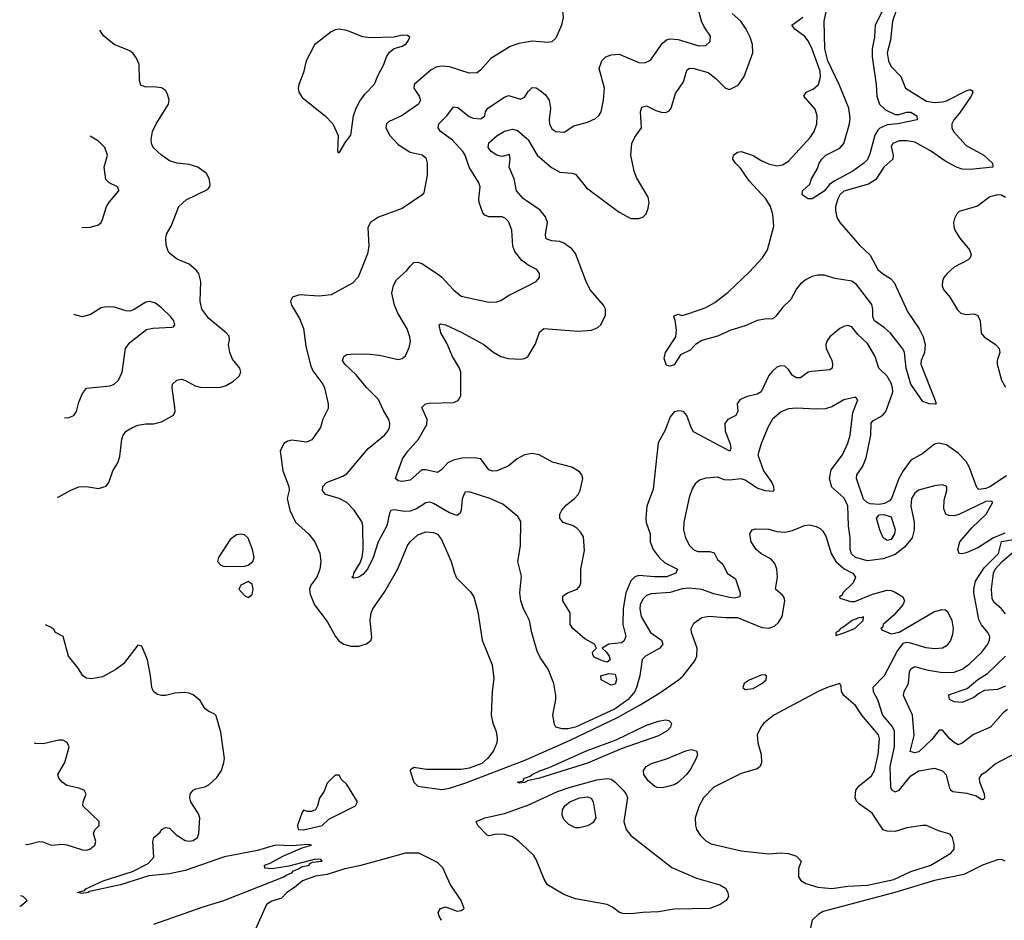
# Model space of a CAD drawing. Header units: inches. Extents: x 1843162 to 1959474, y 907081 to 1016326.
# Tile 156 of 256: x 1847431 to 1852424, y 991430 to 995998. Entities that reach past the tile are written whole.
import ezdxf

# ---------------------------------------------------------------- set-up
doc = ezdxf.new("R2010")
doc.units = ezdxf.units.IN
doc.header["$MEASUREMENT"] = 0
doc.layers.add('B8949', color=7, linetype='Continuous')
doc.layers.add('B8959', color=7, linetype='Continuous')

msp = doc.modelspace()

# ---------------------------------------------------------------- linework, layer by layer
at = {"layer": 'B8949', "color": 5}
for points, elevation in [([(1847620.8, 993576.2), (1847630, 993578.3), (1847690, 993611.6), (1847730, 993627.6), (1847770, 993629.7), (1847830, 993620.5), (1847870, 993632), (1847883.1, 993650), (1847903.7, 993710), (1847929.1, 993750.9), (1847937.8, 993782.2), (1847949.1, 993870.9), (1847955.8, 993890), (1847970.4, 993910), (1848002, 993930), (1848030, 993941.3), (1848070, 993947.8), (1848110, 993948.2), (1848150, 993958.3), (1848210, 993992.7), (1848218.7, 994010), (1848218, 994030), (1848203.1, 994130), (1848206.4, 994150), (1848227.7, 994170), (1848250, 994175.1), (1848268.7, 994170), (1848320.6, 994140.6), (1848352.8, 994132.8), (1848450, 994133.8), (1848478.4, 994141.6), (1848515.7, 994164.3), (1848543.6, 994190), (1848551.6, 994210), (1848547.6, 994230), (1848510, 994275.8), (1848496.3, 994310), (1848490.2, 994349.8), (1848494.6, 994374.6), (1848492.5, 994392.5), (1848478.4, 994410), (1848390, 994482.6), (1848354.6, 994530), (1848345.3, 994570), (1848348.8, 994670), (1848339.5, 994710), (1848326.5, 994726.5), (1848290, 994757.1), (1848230, 994783.1), (1848193.4, 994810), (1848183.4, 994823.4), (1848173.7, 994853.7), (1848171.3, 994890), (1848175.8, 994910), (1848199, 994950), (1848238.3, 995050), (1848275.1, 995084.9), (1848383.4, 995136.6), (1848394.9, 995150), (1848397.3, 995162.7), (1848392.2, 995192.2), (1848377.5, 995217.5), (1848334.9, 995250), (1848290, 995262.6), (1848229.4, 995269.4), (1848190, 995282.4), (1848150.3, 995310), (1848107.6, 995350), (1848099, 995370), (1848097.3, 995390), (1848104.9, 995430), (1848122.4, 995470), (1848185.3, 995570), (1848188.8, 995590), (1848180.6, 995620.6), (1848170, 995638), (1848150, 995652.2), (1848110, 995658), (1848070, 995654.9), (1848045.5, 995665.5), (1848037.6, 995690), (1848036.5, 995770), (1848023, 995803), (1848006.3, 995826.3), (1847990, 995839.3), (1847910, 995872), (1847856, 995916), (1847837.8, 995945.4)], 660), ([(1850000, 995883.7), (1849962.3, 995877.7), (1849918.5, 995861.5), (1849819.3, 995800.7), (1849770, 995743.8), (1849750, 995728.7), (1849710, 995726.7), (1849610, 995759.4), (1849570, 995761.9), (1849542.8, 995757.2), (1849516.6, 995743.3), (1849431.1, 995670), (1849429.8, 995650), (1849457.2, 995610), (1849463.9, 995590), (1849452.6, 995570), (1849370, 995511.5), (1849300.8, 995479.2), (1849291.2, 995470), (1849288, 995450), (1849307, 995410), (1849350, 995365), (1849410, 995326.8), (1849472.1, 995312.1), (1849490, 995297.2), (1849497, 995270), (1849497.6, 995210), (1849479.5, 995120.5), (1849470, 995108), (1849370, 995040.9), (1849250, 994996.5), (1849209.7, 994970), (1849196.1, 994943.9), (1849200.4, 994850), (1849195.1, 994810), (1849147.6, 994692.4), (1849118.7, 994661.3), (1849010, 994601.6), (1848950, 994595.6), (1848850, 994602), (1848814, 994590), (1848804.5, 994570), (1848809.6, 994550), (1848850, 994481.6), (1848870, 994432.3), (1848881.4, 994341.4), (1848905.2, 994245.2), (1848917.5, 994217.5), (1848967.8, 994150), (1848976.9, 994130), (1848995.6, 994050), (1848994.3, 994025.7), (1848968.2, 993971.8), (1848956.2, 993930), (1848912.7, 993867.3), (1848884.8, 993855.2), (1848810, 993864.4), (1848790, 993860.4), (1848770, 993847.7), (1848751.2, 993808.8), (1848764.8, 993710), (1848796.1, 993630), (1848796.4, 993610), (1848787.8, 993570), (1848799.8, 993510), (1848829.2, 993449.2), (1848895.6, 993390), (1848927.6, 993350), (1848952, 993292), (1848957.2, 993250), (1848952.1, 993210), (1848937.2, 993170), (1848907, 993130), (1848901, 993110), (1848904.3, 993084.3), (1848926.3, 993030), (1848990, 992946), (1849031.6, 992870), (1849050, 992845.3), (1849074, 992830), (1849110, 992820.7), (1849150, 992820.8), (1849190, 992831.5), (1849211.3, 992848.7), (1849215.8, 992864.2), (1849208.2, 992951.8), (1849212.6, 992990), (1849220.8, 993010), (1849282.1, 993097.9), (1849348.4, 993211.6), (1849396.8, 993330), (1849410.2, 993350), (1849450, 993384.6), (1849490, 993399.4), (1849530, 993397.5), (1849550, 993387.7), (1849570, 993360.5), (1849619.2, 993250), (1849635.4, 993190), (1849646.6, 993166.6), (1849716.3, 993096.3), (1849733.3, 993070), (1849753.7, 992993.7), (1849776.4, 992850), (1849825.9, 992725.9), (1849835.5, 992655.5), (1849827.1, 992590), (1849821.3, 992470), (1849829.7, 992430), (1849847, 992387), (1849852.2, 992352.3), (1849849.7, 992330), (1849833.3, 992290), (1849803.5, 992250), (1849774.2, 992225.8), (1849710, 992200.6), (1849670, 992195.3), (1849494.4, 992194.4), (1849430, 992204.9), (1849410, 992191), (1849410, 992188), (1849429.7, 992130), (1849449.5, 992110), (1849570, 992093.1), (1849610, 992099.8), (1849693.7, 992126.3), (1849996.7, 992243.3), (1850000, 992244.7)], 660), ([(1850000, 994759.6), (1849976.5, 994776.5), (1849941.9, 994821.9), (1849931.8, 994850), (1849927.2, 994930), (1849910, 994974.3), (1849894.3, 994990), (1849877.4, 994997.4), (1849810, 994998), (1849790, 995005.6), (1849778.8, 995018.8), (1849761.6, 995070), (1849759.5, 995090), (1849765.8, 995150), (1849758.4, 995170), (1849709.8, 995250), (1849689, 995310), (1849677.7, 995330), (1849626.2, 995386.2), (1849565, 995430), (1849552.5, 995450), (1849555.5, 995470), (1849596.8, 995510), (1849630, 995556), (1849653.4, 995553.4), (1849710, 995506.2), (1849730, 995498.2), (1849770, 995494.6), (1849789.6, 995510), (1849792.8, 995530), (1849805.1, 995550), (1849890, 995604.2), (1849910, 995613.8), (1849970, 995594), (1849990, 995604.6), (1850000, 995619.5)], 640), ([(1850000, 995079.7), (1849984.8, 995090), (1849949.7, 995130), (1849938.7, 995190), (1849913.1, 995250), (1849918.2, 995290), (1849913.9, 995313.9), (1849875.9, 995304.1), (1849850, 995311.1), (1849820.9, 995330), (1849806.1, 995350), (1849810, 995374), (1849852.4, 995410), (1849890, 995432), (1849930, 995442.1), (1849955.3, 995435.3), (1850000, 995396.5)], 620), ([(1847746.1, 994944.5), (1847790, 994945.4), (1847830, 994956.9), (1847843.1, 994970), (1847850, 994985.2), (1847870.3, 995050), (1847885.6, 995074.4), (1847934, 995130), (1847933.4, 995133.4), (1847926, 995150), (1847884, 995170), (1847867.3, 995187.3), (1847859.7, 995250), (1847876.5, 995310), (1847863.1, 995350), (1847830, 995381.3), (1847788.5, 995407.7)], 640), ([(1850000, 992981.2), (1849985, 993010), (1849971.4, 993050), (1849966.9, 993090), (1849975.7, 993175.7), (1849957.2, 993250), (1849970.8, 993329.2), (1849972.1, 993452.1), (1849957.5, 993477.5), (1849880, 993540), (1849815.1, 993570), (1849710, 993603), (1849690, 993600.7), (1849682.6, 993590), (1849674.5, 993565.5), (1849670, 993509.2), (1849664.8, 993495.2), (1849650, 993483.5), (1849610, 993495.9), (1849530, 993543.2), (1849510, 993550.6), (1849490, 993547.3), (1849443.1, 993516.9), (1849410, 993504.4), (1849382.7, 993502.7), (1849330, 993512.3), (1849312, 993508), (1849305.3, 993494.7), (1849292.6, 993430), (1849249.3, 993350), (1849222.8, 993270), (1849194, 993210), (1849170, 993183.1), (1849150, 993169.7), (1849124.8, 993164.8), (1849115.3, 993170), (1849123.2, 993176.8), (1849124.7, 993190), (1849157, 993243), (1849167.8, 993272.2), (1849171.8, 993308.2), (1849170.6, 993430), (1849166.6, 993450), (1849126.6, 993510), (1849090, 993548.5), (1849050, 993569.9), (1848980.9, 993590), (1848966.3, 993610), (1848968, 993630), (1848987.3, 993650), (1849070, 993682.3), (1849090, 993694.4), (1849197.8, 993822.2), (1849280.9, 993890), (1849296.8, 993910), (1849305.8, 993930), (1849307.9, 993950), (1849302.5, 993970), (1849275.1, 994015.1), (1849250, 994070.8), (1849190, 994131.6), (1849137.1, 994197.1), (1849078.9, 994250), (1849068.3, 994270), (1849075.1, 994290), (1849090, 994299.5), (1849110, 994302), (1849190, 994303.5), (1849255.7, 994295.7), (1849350, 994274.9), (1849370, 994279.3), (1849386.5, 994293.5), (1849405.4, 994334.6), (1849411.9, 994368.1), (1849409.8, 994390), (1849395.9, 994430), (1849348.7, 994508.7), (1849330.6, 994550), (1849318.5, 994610), (1849325.6, 994650), (1849341.2, 994678.8), (1849393.8, 994726.2), (1849410, 994748.5), (1849430, 994766), (1849450, 994768.4), (1849470, 994761.3), (1849550, 994709.2), (1849571.9, 994691.9), (1849630, 994628), (1849670, 994596), (1849810, 994565.7), (1849850, 994567.6), (1849870, 994574.4), (1849910, 994599.5), (1850000, 994645.1)], 640), ([(1847657.6, 993977.8), (1847679.4, 993980.6), (1847704.4, 993990), (1847718.3, 994010), (1847730, 994057.2), (1847750, 994101.2), (1847770, 994129.4), (1847890, 994141.1), (1847910.5, 994150), (1847931.2, 994168.8), (1847951.1, 994210), (1847966.8, 994330), (1847990, 994360.2), (1848074, 994426), (1848106.2, 994433.8), (1848202, 994438), (1848210, 994440.5), (1848217.3, 994450), (1848211.9, 994470), (1848196.5, 994490), (1848150, 994536.9), (1848119.8, 994559.8), (1848090, 994569.2), (1848070, 994565.6), (1848011.7, 994528.3), (1847990, 994520.1), (1847970, 994520.5), (1847910, 994540.1), (1847870, 994542), (1847844, 994536), (1847790, 994502.2), (1847750, 994491.3), (1847710, 994500.2), (1847705.6, 994502.6)], 640), ([(1850000, 993792), (1849990, 993789.9), (1849954.2, 993770), (1849907.3, 993732.7), (1849850, 993709.3), (1849830, 993707.2), (1849810, 993714.4), (1849770, 993770.6), (1849735.7, 993775.7), (1849673.5, 993773.5), (1849630, 993763.2), (1849602.2, 993750), (1849570, 993715.1), (1849550, 993700.4), (1849490, 993715.4), (1849470, 993713.8), (1849410, 993661.6), (1849370, 993655.1), (1849350, 993658.7), (1849336.2, 993670), (1849371.7, 993770), (1849398.8, 993810), (1849453.7, 993870), (1849494.8, 993945.2), (1849497.7, 993970), (1849470, 994030.6), (1849489.4, 994050), (1849506.8, 994053.2), (1849630, 994056), (1849653.8, 994066.2), (1849667.8, 994090), (1849667.9, 994210), (1849661.1, 994230), (1849625.7, 994290), (1849597.3, 994357.3), (1849567.1, 994410), (1849557.2, 994450), (1849564.2, 994455.8), (1849589.6, 994450.4), (1849670, 994413.4), (1849784.2, 994350), (1849830, 994313.6), (1849870, 994290.2), (1849910, 994279.7), (1849970, 994276), (1849990, 994279.5), (1850000, 994285)], 620), ([(1848111.2, 991410), (1848361.4, 991498.6), (1848465.7, 991530), (1848770.3, 991650), (1848781.2, 991658.8), (1848810.2, 991670), (1848818.8, 991681.2), (1848844.9, 991690), (1848859, 991701), (1848899.1, 991710), (1848902, 991718), (1848915.6, 991724.4), (1848964.7, 991730), (1848958, 991738), (1848930, 991740.5), (1848795.4, 991704.6), (1848711.3, 991691.3), (1848674, 991694), (1848672, 991710), (1848700.7, 991719.3), (1848764.6, 991755.4), (1848862.5, 991797.5), (1848910.8, 991810), (1848893.5, 991813.5), (1848812.5, 991807.5), (1848728.7, 991810), (1848636.4, 991783.6), (1848468.7, 991751.3), (1848270, 991681.9), (1848190, 991665.4), (1848085.5, 991654.5), (1847941.2, 991610), (1847784.7, 991575.3), (1847778, 991570), (1847746.2, 991566.2), (1847722, 991570), (1847759.8, 991580.2), (1847766, 991590), (1847854.8, 991630), (1848003, 991677), (1848082.7, 991717.3), (1848110.7, 991750), (1848106.4, 991830), (1848110.7, 991850), (1848142.6, 991877.4), (1848150.7, 991890), (1848170, 991900.5), (1848190, 991897.6), (1848223.7, 991863.7), (1848270, 991835.1), (1848290, 991831.1), (1848310, 991834.3), (1848331.8, 991850), (1848339.5, 991870), (1848344.4, 991950), (1848337.1, 991970), (1848299.3, 992030), (1848292.7, 992050), (1848295.5, 992070), (1848310, 992089.3), (1848323.4, 992096.6), (1848370, 992106), (1848390, 992116.2), (1848430, 992154.5), (1848453.7, 992190), (1848466.7, 992230), (1848468.5, 992250), (1848450, 992384.7), (1848427.1, 992467.1), (1848417.4, 992477.4), (1848390, 992488.7), (1848370, 992504.4), (1848345.3, 992545.2), (1848310, 992572.7), (1848290, 992582), (1848264.6, 992584.6), (1848217.7, 992582.3), (1848170, 992570.4), (1848150, 992570.4), (1848130, 992575.8), (1848108.4, 992590), (1848100.3, 992610), (1848094.3, 992670), (1848078.2, 992750), (1848050, 992820.7), (1848030, 992824.9), (1847957.2, 992730), (1847918.1, 992701.9), (1847850, 992665.2), (1847794.4, 992654.4), (1847770, 992657.3), (1847750.5, 992670.5), (1847727.9, 992707.9), (1847678.8, 992770), (1847651.3, 992870), (1847612, 992890), (1847604, 992904), (1847590, 992914.8), (1847561.4, 992928.4)], 660), ([(1847459.6, 991816.2), (1847470, 991814), (1847530, 991829.6), (1847547.9, 991827.9), (1847590, 991811.3), (1847650, 991815.1), (1847670, 991812.1), (1847750, 991786.4), (1847770, 991785.3), (1847786.8, 991790), (1847812, 991810), (1847817, 991830), (1847804.4, 991870), (1847812, 991888), (1847833.4, 991910), (1847833, 991930), (1847750.3, 992010), (1847752.6, 992030), (1847767.2, 992070), (1847757.1, 992090), (1847730, 992100.7), (1847670, 992114), (1847645.3, 992130), (1847628.5, 992150), (1847623.7, 992170), (1847660.3, 992230), (1847682.4, 992310), (1847671.5, 992331.5), (1847650, 992343.1), (1847630, 992343.6), (1847550, 992325.2), (1847510, 992326.4), (1847506.5, 992327.9)], 640), ([(1850000, 992134.4), (1849990, 992128.3), (1849965.1, 992125.1), (1849955.3, 992130), (1849983.1, 992136.9), (1849989.3, 992150), (1850000, 992153.7)], 660), ([(1850000, 991793.6), (1849962, 991830), (1849930, 991853.3), (1849890, 991865.6), (1849850, 991866.6), (1849810, 991858), (1849801.6, 991861.6), (1849754, 991910), (1849746, 991930), (1849789, 991950), (1849890, 991971.7), (1849998, 992010), (1850000, 992010.9)], 660), ([(1849570, 991429.5), (1849557.2, 991450), (1849553.2, 991470), (1849565.2, 991490), (1849590, 991497.3), (1849650, 991476.3), (1849670, 991478.8), (1849684, 991490), (1849669.2, 991530), (1849613, 991613), (1849576.1, 991696.1), (1849550, 991722.7), (1849454, 991770), (1849387.7, 991770), (1849154.4, 991705.6), (1849079.1, 991690), (1848990, 991661.6), (1848930, 991654.3), (1848865.3, 991630), (1848824.4, 991595.6), (1848785.3, 991570), (1848757.8, 991542.3), (1848710, 991527), (1848683, 991510), (1848619.1, 991370)], 680), ([(1847430.7, 991500.5), (1847437, 991503), (1847468.7, 991530), (1847448.7, 991550), (1847435.6, 991554)], 660)]:
    msp.add_lwpolyline(points, dxfattribs=dict(at, elevation=elevation))
at = {"layer": 'B8949', "color": 5, "elevation": 680}
for points in [[(1849050, 995949.5), (1849030, 995946), (1849010, 995936), (1848926, 995870), (1848919.8, 995860.2), (1848882.8, 995790), (1848870.6, 995730), (1848846, 995670), (1848842.4, 995650), (1848846.4, 995630), (1848863.9, 995603.9), (1848979.1, 995510), (1849019.3, 995470), (1849044.9, 995410), (1849042, 995330), (1849050, 995322), (1849082.7, 995377.3), (1849110, 995412), (1849123.5, 995510), (1849136.4, 995550), (1849154.8, 995585.2), (1849180.2, 995619.8), (1849230, 995670.6), (1849247, 995713), (1849277.7, 995770), (1849291, 995809), (1849306, 995834), (1849330, 995851), (1849370, 995864), (1849390, 995876), (1849401.2, 995890), (1849408.7, 995910), (1849398, 995918), (1849370, 995919.3), (1849330, 995909.2), (1849210, 995905.6), (1849170, 995911.5), (1849090, 995942.4)], [(1848550, 993387.8), (1848530, 993385.1), (1848498.4, 993361.6), (1848439.1, 993270), (1848433.4, 993250), (1848450, 993230.7), (1848470, 993223.8), (1848570, 993225.3), (1848590, 993230.3), (1848612.8, 993250), (1848619.2, 993270), (1848612, 993310), (1848590, 993367.6), (1848570, 993384.2)], [(1848590, 993148.7), (1848552, 993130), (1848542, 993110), (1848570, 993078), (1848590, 993067.3), (1848610, 993082), (1848614, 993110), (1848610, 993135.3)], [(1849050, 992166), (1849030, 992166), (1848990, 992126), (1848975.3, 992084.7), (1848951.1, 992048.9), (1848941, 992010), (1848930.8, 991990), (1848910, 991981.2), (1848890, 991981.2), (1848870, 991988.7), (1848862.5, 991977.5), (1848838.7, 991910), (1848843.1, 991890), (1848870, 991888), (1848965.4, 991910), (1848998, 991942), (1849134, 992010), (1849143.7, 992030), (1849090, 992118), (1849063.1, 992143.1)]]:
    msp.add_lwpolyline(points, close=True, dxfattribs=at)
at = {"layer": 'B8959', "color": 5}
for points, elevation in [([(1850000, 996126), (1850015.9, 996124.1), (1850069.5, 996129.5), (1850090, 996126.6), (1850150, 996098), (1850179.3, 996070), (1850186.9, 996010), (1850179.1, 995970), (1850150, 995904), (1850130, 995885.5), (1850110, 995883), (1850030, 995888.4), (1850000, 995883.7)], 660), ([(1850000, 995619.5), (1850010, 995634.4), (1850030, 995653.4), (1850050, 995651.7), (1850070, 995639.6), (1850096.5, 995616.5), (1850116.3, 995590), (1850122, 995550), (1850115.8, 995490), (1850117.8, 995470), (1850130, 995444.4), (1850150, 995430.3), (1850191.9, 995428.1), (1850240.1, 995459.9), (1850310, 995478.4), (1850350, 995497.1), (1850370, 995513.4), (1850378.9, 995530), (1850392.1, 995590), (1850396.4, 995650), (1850369.8, 995750), (1850382.6, 995790), (1850402.9, 995810), (1850430, 995819.2), (1850470, 995822.4), (1850570, 995781.3), (1850601.3, 995778.7), (1850630, 995793), (1850690, 995878.4), (1850710, 995896.5), (1850730, 995901.6), (1850770, 995897.7), (1850874.1, 995865.9), (1850910, 995867.9), (1850932.5, 995887.5), (1850933.6, 995913.6), (1850901.5, 995961.5), (1850888.2, 995990), (1850870, 996062)], 640), ([(1851877.2, 996050), (1851857.5, 995990), (1851846.1, 995893.9), (1851829.1, 995830), (1851835.8, 995790), (1851850, 995760.2), (1851899.6, 995710), (1851922.4, 995650), (1852030, 995584), (1852070, 995577.7), (1852110, 995580.5), (1852130, 995586.6), (1852230, 995637.2), (1852250, 995643.6), (1852258.7, 995638.7), (1852263.6, 995630), (1852256.6, 995610), (1852196.8, 995523.2), (1852167.5, 995490), (1852158.3, 995470), (1852157.4, 995450), (1852166.8, 995430), (1852230, 995360.1), (1852320.6, 995310), (1852363.5, 995270), (1852366.4, 995250), (1852250, 995237.7), (1852210, 995240.4), (1852181.7, 995250), (1852122.4, 995282.4), (1852050, 995332.2), (1851970, 995376.4), (1851930, 995383.6), (1851890, 995384), (1851857.8, 995370), (1851850, 995354.5), (1851860.5, 995310), (1851859, 995290), (1851813.1, 995250), (1851772.9, 995187.1), (1851735.7, 995164.3), (1851610, 995127.7), (1851590.2, 995110), (1851579.8, 995090), (1851568.1, 995050), (1851567.2, 995030), (1851575.1, 994995.1), (1851589.3, 994970), (1851690, 994854.7), (1851744.3, 994804.3), (1851782.9, 994730), (1851805.8, 994710), (1851846, 994686), (1851865, 994665), (1851934.7, 994514.7), (1851992.2, 994430), (1852012.2, 994390), (1852023.2, 994350), (1852018.3, 994310), (1852002, 994270), (1852000.4, 994250), (1852073.2, 994066.8), (1852078.8, 994050), (1852072.8, 994047.2), (1852042, 994050), (1852010, 994060.5), (1851950, 994148.8), (1851926.3, 994230), (1851917.9, 994310), (1851908.5, 994328.5), (1851847.1, 994407.1), (1851815.7, 994435.7), (1851766.1, 994470), (1851756.9, 994490), (1851757.4, 994530), (1851752.6, 994552.6), (1851674, 994654), (1851650, 994671), (1851565.9, 994685.9), (1851510, 994702.7), (1851477.5, 994702.5), (1851450, 994694.7), (1851419.6, 994680.4), (1851390, 994658), (1851370, 994632.4), (1851341.6, 994578.4), (1851300, 994540), (1851265.5, 994494.5), (1851250, 994480.7), (1851210, 994479.6), (1851170, 994472), (1851110, 994444.9), (1851037.5, 994422.5), (1850970, 994392.8), (1850890, 994371.3), (1850857, 994350), (1850830, 994322.4), (1850781.5, 994298.5), (1850750, 994246.8), (1850730, 994241.1), (1850710, 994244), (1850699.7, 994279.7), (1850706.3, 994310), (1850758.7, 994390), (1850762.3, 994422.3), (1850754.5, 994474.5), (1850747.6, 994490), (1850750, 994496), (1850770, 994503.8), (1850790, 994498), (1850829, 994509), (1850910, 994538.9), (1850955.8, 994564.2), (1851023.7, 994616.3), (1851130, 994717.7), (1851197.5, 994790), (1851223.6, 994830), (1851254.6, 994950), (1851249.9, 995010), (1851238.2, 995050), (1851215.2, 995090), (1851130, 995179.8), (1851085.2, 995245.2), (1851061.1, 995270), (1851047.2, 995290), (1851049.9, 995310.1), (1851070, 995326.3), (1851090, 995330.1), (1851150, 995309.4), (1851190, 995283.9), (1851227.4, 995267.4), (1851270, 995257), (1851298.7, 995261.3), (1851330, 995280.6), (1851439.7, 995400.3), (1851459.1, 995430), (1851473, 995470), (1851475.2, 995510), (1851464, 995544), (1851406.8, 995610), (1851419.6, 995630), (1851455.1, 995644.9), (1851481.7, 995670), (1851492.2, 995707.8), (1851490, 995736.9), (1851450, 995848.4), (1851429.3, 995890), (1851412.7, 995912.7), (1851361.4, 995950), (1851346.9, 995970), (1851402.2, 996010)], 580), ([(1851808.7, 996050), (1851769.2, 995970), (1851764.8, 995910), (1851753.5, 995850), (1851754.3, 995810), (1851773.5, 995670), (1851777.1, 995610), (1851790.6, 995570), (1851821.4, 995541.4), (1851870, 995517.7), (1851890, 995516.4), (1851930, 995528.4), (1851950, 995528.3), (1851980.9, 995510), (1851981.6, 995490), (1851884, 995470), (1851830, 995464.2), (1851792.3, 995447.7), (1851781.9, 995438.1), (1851767.7, 995412.3), (1851742.1, 995317.9), (1851730, 995288.4), (1851711.6, 995270), (1851655, 995230), (1851561.3, 995178.7), (1851538.2, 995161.8), (1851510, 995128.7), (1851450, 995089.8), (1851429, 995090), (1851399, 995110), (1851400.9, 995130), (1851437, 995163), (1851446.6, 995190), (1851476.6, 995243.4), (1851485.1, 995270), (1851498.7, 995290), (1851518.4, 995310), (1851590, 995346), (1851609.8, 995370), (1851638.3, 995470), (1851641.6, 995498.4), (1851634.6, 995550), (1851585.9, 995670), (1851529.6, 995790), (1851513.8, 995850), (1851510.6, 995990.6), (1851526.4, 996070)], 560), ([(1850000, 995396.5), (1850010, 995387.8), (1850055, 995310), (1850128, 995248), (1850170, 995224.5), (1850230, 995220.1), (1850250, 995214.4), (1850305.6, 995145.6), (1850470, 995022.2), (1850530, 994990.3), (1850570, 994990.3), (1850590, 994997.1), (1850606.9, 995013.1), (1850618.5, 995041.5), (1850623, 995070), (1850618.3, 995098.3), (1850558, 995198), (1850546.5, 995230), (1850530.7, 995310), (1850534.6, 995370), (1850550, 995402), (1850584.2, 995450), (1850578.8, 995530), (1850585.3, 995554.7), (1850610, 995560.2), (1850657.3, 995537.3), (1850690, 995527.4), (1850710, 995528.3), (1850723.8, 995536.2), (1850733.8, 995550), (1850756.2, 995623.8), (1850796.9, 995683.1), (1850810, 995730.5), (1850816.2, 995743.8), (1850827.5, 995752.5), (1850850, 995750.7), (1850921.5, 995730), (1850960.4, 995700.4), (1851010, 995650.3), (1851030, 995644.2), (1851074.8, 995665.2), (1851104.4, 995710), (1851148.5, 995830), (1851147.3, 995872.7), (1851135.7, 995910), (1851114.6, 995950), (1851087.8, 995990), (1851043.6, 996030)], 620), ([(1852430, 995096.4), (1852410, 995107.2), (1852390, 995109.8), (1852350, 995098.7), (1852287.5, 995052.5), (1852195.5, 995024.5), (1852181.7, 995010), (1852171.7, 994990), (1852166.5, 994970), (1852168.1, 994948.1), (1852173.4, 994930), (1852197.6, 994890), (1852246.7, 994830), (1852255.5, 994804.5), (1852251.5, 994790), (1852240.6, 994779.4), (1852170, 994742), (1852133.4, 994710), (1852117.7, 994690), (1852110, 994671.6), (1852108.4, 994648.4), (1852115.2, 994630), (1852147.8, 994590), (1852186.6, 994526.6), (1852202.8, 994510), (1852230, 994502.4), (1852270, 994505.9), (1852290, 994498), (1852301.3, 994470), (1852307.3, 994407.3), (1852321.7, 994390), (1852379, 994350), (1852398.4, 994330), (1852401.4, 994310), (1852388.4, 994270), (1852388.4, 994250), (1852409, 994170), (1852430, 994133.8)], 620), ([(1850000, 994285), (1850010, 994290.5), (1850046.5, 994353.5), (1850067.2, 994412.8), (1850088.2, 994431.8), (1850262, 994418), (1850330, 994423.7), (1850362.6, 994437.4), (1850377, 994450), (1850400.7, 994499.3), (1850401.1, 994530), (1850390.9, 994550), (1850325.5, 994625.5), (1850305.2, 994665.2), (1850250, 994811.8), (1850230, 994836.2), (1850190, 994864.9), (1850170, 994873.5), (1850130, 994876.8), (1850104.5, 994884.5), (1850099.3, 994890), (1850097.4, 994910), (1850107.1, 994970), (1850097.4, 994997.4), (1850070, 995032), (1850000, 995079.7)], 620), ([(1850000, 994645.1), (1850049, 994670), (1850066, 994690), (1850066, 994710), (1850053.2, 994730), (1850010, 994752.4), (1850000, 994759.6)], 640), ([(1852435.2, 993684.8), (1852350, 993627.7), (1852330, 993620.2), (1852295.4, 993615.4), (1852284.2, 993624.2), (1852245.7, 993730), (1852230, 993757.2), (1852190, 993799.9), (1852130, 993840.6), (1852090.2, 993849.8), (1852070, 993844.5), (1852010, 993798.2), (1851950, 993763.5), (1851910.1, 993709.9), (1851889.6, 993670), (1851851.4, 993568.6), (1851842.3, 993557.7), (1851815.6, 993544.4), (1851790, 993538.6), (1851742.8, 993542.8), (1851728.4, 993548.4), (1851710, 993566), (1851674.1, 993670), (1851675.3, 993690), (1851706.9, 993733.1), (1851723.9, 993776.1), (1851747.2, 993890), (1851748.1, 993951.9), (1851756.7, 993963.3), (1851806.6, 993990), (1851822.8, 994010), (1851852.4, 994090), (1851857.8, 994110), (1851857, 994130), (1851850, 994153.5), (1851830, 994189.9), (1851786.9, 994230), (1851768.6, 994290), (1851730, 994355.8), (1851681.7, 994401.7), (1851650, 994440.4), (1851630, 994446.2), (1851610, 994442), (1851590, 994430.8), (1851539.6, 994390), (1851524.7, 994370), (1851519.2, 994350), (1851520.6, 994330), (1851548.5, 994270), (1851552.5, 994250), (1851550.1, 994229.9), (1851538.7, 994221.3), (1851446.2, 994213.8), (1851430, 994209.9), (1851390, 994181.1), (1851370, 994181.3), (1851350, 994193), (1851330, 994224.2), (1851310, 994240.7), (1851290, 994241.5), (1851270, 994235.3), (1851245.8, 994214.2), (1851230, 994192.6), (1851190.2, 994110), (1851170, 994098.8), (1851115, 994085), (1851082.8, 994070), (1851068.3, 994050), (1851072.1, 994010), (1851063.2, 993990), (1851021.1, 993970), (1851007.1, 993950), (1851007.7, 993910), (1851034.2, 993845.8), (1851036.8, 993823.2), (1851031.5, 993808.5), (1850848, 993908), (1850835.5, 993930), (1850814.3, 993990), (1850797, 994010), (1850774.1, 994014.1), (1850750, 994009.5), (1850730, 993983.7), (1850704.4, 993915.6), (1850668.7, 993851.3), (1850643.1, 993616.9), (1850610.8, 993530), (1850605.2, 993470), (1850608.3, 993448.3), (1850628.7, 993390), (1850627.9, 993350), (1850643, 993310), (1850673.9, 993270), (1850703, 993243), (1850766.4, 993210), (1850758, 993190), (1850710, 993171.9), (1850650, 993171.4), (1850570, 993178.2), (1850550, 993171.3), (1850530, 993151.1), (1850504.7, 993090), (1850491.4, 993011.4), (1850490.1, 992930.1), (1850504.2, 992870), (1850494.2, 992845.8), (1850483.2, 992836.8), (1850419.1, 992830), (1850384.9, 992810), (1850407, 992790), (1850420.5, 992770), (1850424.7, 992750), (1850410, 992739), (1850385.4, 992745.4), (1850344.6, 992764.6), (1850336.9, 992776.9), (1850335.4, 992790), (1850355.1, 992810), (1850346.3, 992830), (1850296.6, 992856.6), (1850235.1, 992910), (1850222.7, 992930), (1850221.7, 992990), (1850184.5, 993050), (1850185.6, 993074.4), (1850208.7, 993090), (1850257, 993110), (1850272.7, 993127.3), (1850276.8, 993143.2), (1850276.2, 993210), (1850295, 993305), (1850290, 993374), (1850277, 993397), (1850257.5, 993417.5), (1850237.6, 993430), (1850186.7, 993446.8), (1850169, 993470), (1850169.9, 993490), (1850179.8, 993510), (1850203.5, 993536.5), (1850244.5, 993570), (1850262.4, 993590), (1850272.8, 993610), (1850286, 993670), (1850281.1, 993690), (1850270, 993704.2), (1850230, 993728.2), (1850132.9, 993752.9), (1850065.6, 993790), (1850030, 993798.3), (1850000, 993792)], 620), ([(1852426.1, 993393.9), (1852369.8, 993370.2), (1852290, 993318.3), (1852230, 993293.6), (1852210, 993287.7), (1852195.3, 993290), (1852188.8, 993310), (1852198.5, 993350), (1852259.8, 993420.2), (1852331.1, 993490), (1852365.7, 993550), (1852356.2, 993556.2), (1852330, 993554.2), (1852192.4, 993487.6), (1852170, 993481.6), (1852142.2, 993482.2), (1852127.4, 993490), (1852117.3, 993517.3), (1852119, 993561), (1852132.8, 993610), (1852131.6, 993630), (1852110, 993638), (1852070, 993632.9), (1851989, 993611), (1851970, 993596.8), (1851953.8, 993570), (1851949.6, 993530), (1851966.2, 993450), (1851967.5, 993410), (1851956.2, 993370), (1851918.5, 993321.5), (1851870, 993285), (1851810, 993263.7), (1851730, 993253.7), (1851669.9, 993270), (1851648.6, 993288.6), (1851641.8, 993310), (1851641.7, 993370), (1851632.9, 993430), (1851630, 993534), (1851610, 993572.9), (1851550, 993626.6), (1851537.3, 993670), (1851545.1, 993714.9), (1851603.8, 993790), (1851630, 993850.7), (1851641.8, 993890), (1851655.3, 994004.7), (1851681.2, 994070), (1851670, 994084), (1851610, 994069.6), (1851550, 994034.3), (1851515.3, 994024.7), (1851470, 994022.4), (1851370, 994027.6), (1851330, 994024.4), (1851292, 994008), (1851248.7, 993971.3), (1851224.6, 993930), (1851190, 993846.6), (1851174.4, 993790), (1851202.9, 993710), (1851244.5, 993650), (1851253, 993630), (1851254.3, 993610), (1851250, 993605.4), (1851212.5, 993607.5), (1851170, 993620.9), (1851110, 993662.5), (1851090, 993668.7), (1851030, 993661.4), (1851004.7, 993664.7), (1850970, 993677.7), (1850910, 993672.3), (1850878.5, 993661.5), (1850856.7, 993643.3), (1850841.4, 993618.6), (1850825.6, 993574.4), (1850799.3, 993450), (1850796.6, 993410), (1850806.4, 993370), (1850828.1, 993330), (1850850, 993309.4), (1850870, 993300.8), (1850930, 993300.7), (1850953.2, 993293.2), (1850970, 993260.3), (1850996, 993236), (1851018.2, 993190), (1851061.2, 993161.2), (1851084.9, 993090), (1851082.4, 993070), (1851056, 993064), (1851030, 993066.4), (1850950, 993085.1), (1850890, 993107), (1850825.2, 993114.8), (1850790, 993110.7), (1850730, 993092.6), (1850633.8, 993086.2), (1850610, 993078), (1850590, 993058.5), (1850577.3, 993030), (1850575.9, 993010), (1850582.6, 992970), (1850630.2, 992890), (1850684.7, 992850), (1850692.8, 992830), (1850677.2, 992810), (1850604.7, 992770), (1850587.8, 992752.2), (1850575.8, 992670), (1850558.8, 992610), (1850550.1, 992590), (1850516, 992550), (1850450, 992501.7), (1850250, 992409.7), (1850210, 992401.3), (1850181, 992401), (1850149.8, 992409.8), (1850142.2, 992422.2), (1850134.2, 992470), (1850149.7, 992550), (1850149.7, 992570), (1850139.7, 992630), (1850110, 992702.7), (1850070, 992762), (1850054.6, 992794.6), (1850027.3, 992887.3), (1850016.2, 992950), (1850000, 992981.2)], 640), ([(1850000, 992244.7), (1850218.8, 992341.2), (1850462.5, 992457.5), (1850577.8, 992522.2), (1850677, 992583), (1850771.6, 992650), (1850794.9, 992670), (1850853.9, 992746.1), (1850864.7, 992770), (1850866.4, 992810), (1850837.4, 992890), (1850835.3, 992910), (1850850, 992937), (1850890, 992966.3), (1850927, 992973), (1851010, 992965), (1851070, 992965.8), (1851194.3, 992914.3), (1851230, 992911.2), (1851257.9, 992922.1), (1851279, 992941), (1851297, 992970), (1851311.1, 993050), (1851307, 993067), (1851298.7, 993078.7), (1851263.1, 993110), (1851272.9, 993170), (1851270.3, 993210), (1851259.3, 993239.3), (1851241.3, 993261.3), (1851188.4, 993290), (1851165.3, 993310), (1851139.5, 993350), (1851133.4, 993390), (1851146, 993410), (1851164.4, 993415.6), (1851230, 993413.5), (1851270, 993401.5), (1851310, 993398.7), (1851350, 993407.2), (1851410, 993432.8), (1851435.6, 993435.6), (1851470, 993428), (1851490, 993416.9), (1851503.3, 993403.3), (1851518.2, 993378.1), (1851545.4, 993290), (1851569.8, 993250), (1851612, 993212), (1851655.1, 993190), (1851669.8, 993170), (1851658.1, 993141.9), (1851605.7, 993090), (1851601.6, 993078.4), (1851587.6, 993070), (1851590, 993064), (1851646.3, 993046.3), (1851666.6, 993046.6), (1851756.1, 993083.9), (1851830, 993103.4), (1851850, 993102.3), (1851870, 993094.8), (1851908.8, 993070), (1851918.4, 993050), (1851909.1, 993030), (1851862.8, 992977.2), (1851808.7, 992930), (1851805.3, 992914.7), (1851797.2, 992910), (1851802.9, 992902.9), (1851850, 992882.7), (1851890, 992891.8), (1852065.9, 992994.1), (1852106.8, 993006.8), (1852123.9, 993003.9), (1852135.6, 992995.6), (1852157.7, 992950), (1852164.1, 992910), (1852160.7, 992879.3), (1852150.5, 992849.5), (1852130, 992821.8), (1852109.9, 992810.1), (1852070, 992806.4), (1852028.2, 992811.8), (1851942.9, 992837.1), (1851930, 992839.2), (1851910, 992833.2), (1851882.4, 992797.6), (1851815.2, 992670), (1851757.8, 992610), (1851758.5, 992590), (1851781.3, 992550), (1851806.8, 992470), (1851856.7, 992410), (1851865.4, 992390), (1851864.5, 992310), (1851843.6, 992210), (1851846.9, 992106.9), (1851851.1, 992091.1), (1851870, 992081.7), (1851890, 992089.7), (1851950, 992163.1), (1851990, 992188.5), (1852070, 992201.1), (1852110, 992188.2), (1852128.3, 992168.3), (1852145, 992105), (1852151.1, 992091.1), (1852162.6, 992082.6), (1852234.5, 992074.5), (1852280.3, 992060.3), (1852310, 992042.6), (1852316.3, 992043.7), (1852324.9, 992050), (1852322.8, 992070), (1852299.3, 992130), (1852297.3, 992150), (1852309.3, 992170.7), (1852330, 992182.6), (1852377.5, 992222.5), (1852490, 992282.8)], 660), ([(1852440.6, 992499.4), (1852417.9, 992482.1), (1852353.7, 992410), (1852267.4, 992372.6), (1852210, 992327.6), (1852190, 992320.4), (1852170, 992330.8), (1852147.3, 992350), (1852110, 992394.8), (1852093.7, 992393.7), (1852054.8, 992345.2), (1851990, 992284.7), (1851970, 992279.4), (1851946.6, 992286.6), (1851967.3, 992367.3), (1851959.1, 992470), (1851912.2, 992570), (1851915.2, 992590), (1851937.3, 992630), (1851943, 992690), (1851950, 992705.2), (1851970, 992717.2), (1852030, 992700.7), (1852110, 992686.4), (1852170, 992687.7), (1852210, 992704.1), (1852247.8, 992730), (1852310.7, 992790), (1852339.8, 992830), (1852348.6, 992850), (1852349.7, 992870), (1852341, 992890), (1852307.6, 992927.6), (1852294.9, 992954.9), (1852269.9, 993090), (1852268.7, 993110), (1852277.7, 993150), (1852322.1, 993217.9), (1852395.2, 993290), (1852409.4, 993350.6), (1852470, 993361.7)], 640), ([(1852430, 992984), (1852410, 993008.7), (1852370, 993043.2), (1852362, 993062), (1852359.2, 993110), (1852368.3, 993190), (1852378.1, 993210), (1852412.8, 993250), (1852519.3, 993340.7)], 620), ([(1852430, 992616.5), (1852390, 992600.4), (1852324.1, 992595.9), (1852297.9, 992582.1), (1852270, 992559.9), (1852210, 992533.6), (1852170, 992537.7), (1852145.3, 992550), (1852142, 992570), (1852145.6, 992574.4), (1852235.3, 992604.7), (1852290, 992650.6), (1852338.8, 992681.2), (1852429.3, 992770)], 620), ([(1850000, 992153.7), (1850019.5, 992160.5), (1850029.5, 992170), (1850072.3, 992190), (1850115.7, 992204.3), (1850308.9, 992291.1), (1850455.3, 992344.7), (1850610, 992419.1), (1850670, 992440.2), (1850706.4, 992446.4), (1850722.9, 992442.9), (1850736.4, 992430), (1850731.8, 992410), (1850714.6, 992390), (1850670, 992366.1), (1850481.4, 992298.6), (1850310, 992225.9), (1850066.8, 992150), (1850003.5, 992136.5), (1850000, 992134.4)], 660), ([(1850000, 992010.9), (1850157.7, 992082.3), (1850216.9, 992103.1), (1850357.5, 992142.5), (1850409.5, 992149.5), (1850430, 992145.5), (1850450.7, 992130.7), (1850490.3, 992090), (1850506.3, 992070), (1850512.6, 992052.6), (1850495, 991930), (1850505.9, 991890), (1850530, 991859.3), (1850737.5, 991697.5), (1850863.3, 991643.3), (1850981, 991610), (1851010, 991593.4), (1851022, 991570), (1851025.5, 991550), (1851012.7, 991530), (1850983, 991510), (1850930.5, 991490), (1850750, 991485.7), (1850670, 991473.4), (1850590, 991469.2), (1850530, 991463), (1850490, 991464.5), (1850472.2, 991470), (1850436.7, 991496.7), (1850410, 991509.8), (1850250, 991539.3), (1850190, 991560.7), (1850107.6, 991610), (1850090, 991637.6), (1850050, 991738), (1850037.6, 991757.6), (1850000, 991793.6)], 660), ([(1852427.6, 991730), (1852410, 991737.2), (1852390, 991735.6), (1852313, 991710), (1852217.9, 991662.1), (1852070, 991631), (1851868.4, 991570), (1851505.6, 991474.4), (1851480.3, 991459.7), (1851450.2, 991430), (1851436, 991370)], 680)]:
    msp.add_lwpolyline(points, dxfattribs=dict(at, elevation=elevation))
for points, elevation in [([(1851830, 993357), (1851809.4, 993370), (1851792.7, 993410), (1851776, 993470), (1851790, 993486.8), (1851812.7, 993487.3), (1851850, 993475.5), (1851870.8, 993410), (1851866.7, 993390), (1851850, 993361.3)], 620), ([(1851709.1, 992969.1), (1851696.1, 992963.9), (1851690, 992966), (1851651.7, 992950), (1851605.6, 992914.4), (1851592.4, 992910), (1851583.2, 992896.8), (1851569.1, 992890), (1851570, 992874), (1851610, 992887.3), (1851666, 992910), (1851708.3, 992950)], 680), ([(1850430, 992622), (1850379, 992650), (1850378, 992670), (1850418, 992682), (1850450, 992678), (1850456.5, 992650), (1850450, 992627.3)], 620), ([(1851210, 992675.1), (1851190, 992672.9), (1851130, 992647.3), (1851105.2, 992630), (1851098.5, 992610), (1851110, 992600.2), (1851150, 992605.2), (1851194, 992630), (1851215.9, 992650), (1851218, 992670)], 680), ([(1851590, 992630.6), (1851530, 992612.6), (1851486.5, 992593.5), (1851254.7, 992470), (1851204.8, 992430), (1851188.5, 992410), (1851171.3, 992370), (1851174.7, 992330), (1851191, 992270), (1851192, 992230), (1851185.7, 992210), (1851170, 992198), (1851090, 992174.7), (1850950, 992105.1), (1850897.8, 992050), (1850875.8, 992010), (1850856.9, 991950), (1850858, 991910), (1850863.7, 991890), (1850882, 991862), (1850910, 991832.2), (1850936.7, 991816.7), (1851090, 991782), (1851230, 991766.7), (1851290, 991771.7), (1851328.6, 991768.6), (1851370, 991754.9), (1851393, 991730), (1851379.5, 991690), (1851379.5, 991650), (1851391.4, 991631.4), (1851416.9, 991616.9), (1851478.3, 991598.3), (1851550, 991590.6), (1851630, 991602.3), (1851730, 991607.1), (1851862.9, 991637.1), (1851950, 991676.5), (1852051, 991709.1), (1852152.4, 991770), (1852169.8, 991790), (1852170, 991815.3), (1852161.1, 991850), (1852150, 991867.3), (1852090, 991882.7), (1852030, 991909.7), (1852010, 991911.1), (1851930, 991898.2), (1851870, 991880.9), (1851830, 991881.2), (1851810, 991889), (1851753.6, 991973.6), (1851690, 992018.3), (1851674.5, 992034.5), (1851667.2, 992050), (1851671.2, 992090), (1851687.7, 992112.3), (1851750, 992162.6), (1851765.6, 992190), (1851783.6, 992270), (1851790.4, 992350.4), (1851785.7, 992370), (1851702, 992470), (1851670, 992519.1), (1851610.6, 992570.6), (1851598, 992590), (1851596.8, 992616.8)], 680), ([(1850690, 992102.2), (1850663.5, 992103.5), (1850649.3, 992109.3), (1850617.6, 992137.6), (1850595.6, 992170), (1850593.3, 992190), (1850607.2, 992210), (1850634.9, 992225.1), (1850710, 992249), (1850809.5, 992289.5), (1850835.3, 992295.3), (1850863.7, 992290), (1850867.9, 992270), (1850860.4, 992250), (1850830, 992192.3), (1850812.4, 992170), (1850770, 992127.9), (1850750, 992117), (1850710, 992106.8)], 660), ([(1850270, 991898.5), (1850250, 991898.7), (1850215.4, 991915.4), (1850190, 991940.7), (1850182.3, 991962.3), (1850182.6, 991990), (1850195.2, 992010), (1850219.8, 992030), (1850270, 992051.4), (1850310, 992055.7), (1850328.3, 992048.3), (1850339.3, 992030), (1850353, 991950), (1850336.5, 991923.5), (1850310, 991908.5)], 640)]:
    msp.add_lwpolyline(points, close=True, dxfattribs=dict(at, elevation=elevation))

doc.saveas('drawing.dxf')
